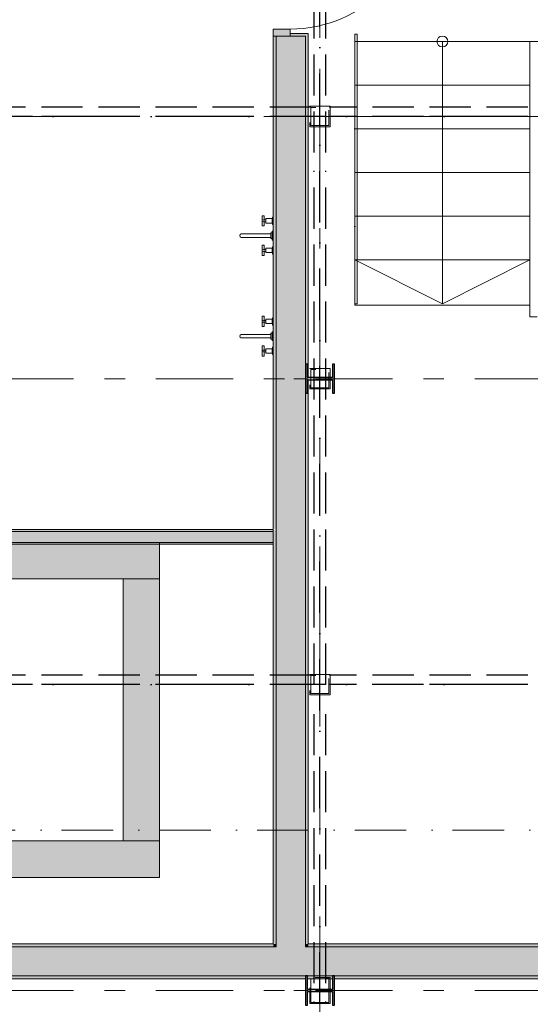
# Model space of a CAD drawing. Header units: millimetres. Extents: x -14761 to 157739, y -22400 to 107990.
# Tile 9 of 81: x 14437 to 17939, y 16805 to 23564. Entities that reach past the tile are written whole.
import ezdxf

# ---------------------------------------------------------------- set-up
doc = ezdxf.new("R2010")
doc.units = ezdxf.units.MM
doc.header["$MEASUREMENT"] = 0
for name, pattern in [('Невидимая', [391.222223, 282.222223, -109]), ('Штрих-Штриховая', [1093.611073, 529.166651, -211.666656, 141.111112, -211.666656]), ('Штрихпунктирная', [670.277762, 352.777767, -176.388884, 0, -141.111112])]:
    doc.linetypes.add(name, pattern=pattern)
for name, color, linetype in [('Интерьер - Оборудование', 7, 'Continuous'), ('Конструктив - Лестницы', 7, 'Continuous'), ('Конструктив - Ограждение нов', 7, 'Continuous'), ('Конструктив - стены бассейнов жб нов', 7, 'Continuous'), ('УЛИЦА_Б15_наклонный прогон', 7, 'Continuous'), ('УЛИЦА_Б6', 7, 'Continuous'), ('УЛИЦА_Конструктив бани', 7, 'Continuous'), ('УЛИЦА_Купель бани', 7, 'Continuous'), ('УЛИЦА_Стены бани', 7, 'Continuous'), ('УЛИЦА_Стойки стропильные', 7, 'Continuous'), ('Элемент Модели - Оси', 7, 'Continuous'), ('Элемент модели - Оси Улица Бани', 7, 'Continuous')]:
    doc.layers.add(name, color=color, linetype=linetype)

msp = doc.modelspace()

# ---------------------------------------------------------------- hatches: boundary and pattern name
at = {"layer": 'Конструктив - стены бассейнов жб нов', "linetype": 'Continuous', "lineweight": 0, "true_color": 0x000000}
for points in [[(16176.4, 20063.5), (11096.4, 20063.5), (11096.4, 20051), (16176.4, 20051)], [(11096.4, 19976), (16176.4, 19976), (16176.4, 20051), (11096.4, 20051)], [(11096.4, 19963.5), (16176.4, 19963.5), (16176.4, 19976), (11096.4, 19976)], [(15396.4, 19976), (11896.4, 19976), (11896.4, 19726), (15396.4, 19726)], [(15396.4, 17926.1), (15396.4, 19726), (15146.4, 19726), (15146.4, 17926.1)], [(11896.4, 17676.1), (15396.4, 17676.1), (15396.4, 17926.1), (11896.4, 17926.1)]]:
    msp.add_hatch(color=18, dxfattribs=at).paths.add_polyline_path(points)
at = {"layer": 'УЛИЦА_Конструктив бани', "linetype": 'Continuous', "lineweight": 0, "true_color": 0x000000}
for points in [[(16596.4, 20999.5), (16596.4, 21199.5), (16581.4, 21199.5), (16581.4, 21107.2), (16411.4, 21107.2), (16411.4, 21199.5), (16396.4, 21199.5), (16396.4, 20999.5), (16411.4, 20999.5), (16411.4, 21091.9), (16581.4, 21091.9), (16581.4, 20999.5)], [(16596.4, 16799.5), (16596.4, 16999.5), (16581.4, 16999.5), (16581.4, 16907.2), (16411.4, 16907.2), (16411.4, 16999.5), (16396.4, 16999.5), (16396.4, 16799.5), (16411.4, 16799.5), (16411.4, 16891.9), (16581.4, 16891.9), (16581.4, 16799.5)]]:
    msp.add_hatch(color=18, dxfattribs=at).paths.add_polyline_path(points)
at = {"layer": 'УЛИЦА_Стены бани', "linetype": 'Continuous', "lineweight": 0, "true_color": 0x000000}
for points in [[(16176.4, 23450), (16291.4, 23450), (16291.4, 23500), (16176.4, 23500)], [(16416.4, 23470), (16291.4, 23470), (16291.4, 23450), (16396.4, 23450), (16416.4, 23450)], [(16176.4, 20068.5), (16196.4, 20068.5), (16196.4, 23450), (16176.4, 23450)], [(16196.4, 23450), (16196.4, 17219.5), (16396.4, 17219.5), (16396.4, 23450), (16291.4, 23450)], [(16396.4, 23450), (16396.4, 21199.5), (16411.4, 21199.5), (16411.4, 21107.2), (16416.4, 21107.2), (16416.4, 23450)], [(16396.4, 17219.5), (16416.4, 17219.5), (16416.4, 21091.9), (16411.4, 21091.9), (16411.4, 20999.5), (16396.4, 20999.5)], [(16176.4, 20063.5), (16176.4, 17219.5), (16196.4, 17219.5), (16196.4, 20063.5)], [(16196.4, 17199.5), (11096.4, 17199.5), (11096.4, 16999.5), (16196.4, 16999.5)], [(16176.4, 17219.5), (11116.4, 17219.5), (11116.4, 17199.5), (16176.4, 17199.5)], [(16196.4, 17219.5), (16176.4, 17219.5), (16176.4, 17199.5), (16196.4, 17199.5)], [(16396.4, 17219.5), (16196.4, 17219.5), (16196.4, 17199.5), (16396.4, 17199.5)], [(16396.4, 17199.5), (16196.4, 17199.5), (16196.4, 16999.5), (16396.4, 16999.5)], [(16416.4, 17219.5), (16396.4, 17219.5), (16396.4, 17199.5), (16416.4, 17199.5)], [(21996.4, 17199.5), (16396.4, 17199.5), (16396.4, 16999.5), (21996.4, 16999.5)], [(21976.4, 17219.5), (16416.4, 17219.5), (16416.4, 17199.5), (21976.4, 17199.5)], [(16396.4, 16999.5), (10896.4, 16999.5), (10896.4, 16979.5), (16396.4, 16979.5)], [(16581.4, 16999.5), (16411.4, 16999.5), (16411.4, 16979.5), (16581.4, 16979.5)], [(16596.4, 16999.5), (16596.4, 16979.5), (21796.4, 16979.5), (21796.4, 16999.5)]]:
    msp.add_hatch(color=18, dxfattribs=at).paths.add_polyline_path(points)

# ---------------------------------------------------------------- linework, layer by layer
at = {"layer": 'Интерьер - Оборудование', "color": 7, "linetype": 'Continuous', "lineweight": 15}
for p, q in [((16113.6, 22189.6), (16111.7, 22187.7)), ((16113.6, 22176.6), (16111.7, 22178.5)), ((16124.6, 22189.6), (16124.6, 22176.6)), ((16167.6, 22198.1), (16167.6, 22168.1)), ((16171.1, 22165.6), (16171.1, 22200.6)), ((16113.6, 21986.6), (16111.7, 21984.7)), ((16113.6, 21973.6), (16111.7, 21975.5)), ((16124.6, 21973.6), (16124.6, 21986.6)), ((16167.6, 21965.1), (16167.6, 21995.1)), ((16171.1, 21997.6), (16171.1, 21962.6)), ((16113.6, 21499.4), (16111.7, 21497.5)), ((16124.6, 21499.4), (16124.6, 21486.4)), ((16167.6, 21507.9), (16167.6, 21477.9)), ((16171.1, 21475.4), (16171.1, 21510.4)), ((16113.6, 21486.4), (16111.7, 21488.3)), ((16113.6, 21296.4), (16111.7, 21294.5)), ((16124.6, 21283.4), (16124.6, 21296.4)), ((16167.6, 21274.9), (16167.6, 21304.9)), ((16171.1, 21307.4), (16171.1, 21272.4)), ((16113.6, 21283.4), (16111.7, 21285.3))]:
    msp.add_line(p, q, dxfattribs=at)
at = {"layer": 'Интерьер - Оборудование', "color": 7, "linetype": 'Continuous', "lineweight": 15, "flags": 128}
for points in [[(16124.6, 22168.1), (16167.6, 22168.1), (16167.6, 22165.6), (16171.1, 22165.6), (16171.1, 22158.1), (16174.6, 22158.1), (16174.6, 22208.1), (16171.1, 22208.1), (16171.1, 22200.6), (16167.6, 22200.6), (16167.6, 22198.1), (16124.6, 22198.1), (16124.6, 22189.6), (16113.6, 22189.6), (16113.6, 22218.1), (16100.6, 22218.1), (16100.6, 22148.1), (16113.6, 22148.1), (16113.6, 22176.6), (16124.6, 22176.6)], [(16167.6, 22111.6), (16167.6, 22051.6), (16174.6, 22051.6), (16174.6, 22111.6)], [(16160.6, 22101.6), (16160.6, 22061.6), (16167.6, 22061.6), (16167.6, 22101.6)], [(16124.6, 21995.1), (16167.6, 21995.1), (16167.6, 21997.6), (16171.1, 21997.6), (16171.1, 22005.1), (16174.6, 22005.1), (16174.6, 21955.1), (16171.1, 21955.1), (16171.1, 21962.6), (16167.6, 21962.6), (16167.6, 21965.1), (16124.6, 21965.1), (16124.6, 21973.6), (16113.6, 21973.6), (16113.6, 21945.1), (16100.6, 21945.1), (16100.6, 22015.1), (16113.6, 22015.1), (16113.6, 21986.6), (16124.6, 21986.6)], [(16124.6, 21477.9), (16167.6, 21477.9), (16167.6, 21475.4), (16171.1, 21475.4), (16171.1, 21467.9), (16174.6, 21467.9), (16174.6, 21517.9), (16171.1, 21517.9), (16171.1, 21510.4), (16167.6, 21510.4), (16167.6, 21507.9), (16124.6, 21507.9), (16124.6, 21499.4), (16113.6, 21499.4), (16113.6, 21527.9), (16100.6, 21527.9), (16100.6, 21457.9), (16113.6, 21457.9), (16113.6, 21486.4), (16124.6, 21486.4)], [(16160.6, 21411.4), (16160.6, 21371.4), (16167.6, 21371.4), (16167.6, 21411.4)], [(16167.6, 21421.4), (16167.6, 21361.4), (16174.6, 21361.4), (16174.6, 21421.4)], [(16124.6, 21304.9), (16167.6, 21304.9), (16167.6, 21307.4), (16171.1, 21307.4), (16171.1, 21314.9), (16174.6, 21314.9), (16174.6, 21264.9), (16171.1, 21264.9), (16171.1, 21272.4), (16167.6, 21272.4), (16167.6, 21274.9), (16124.6, 21274.9), (16124.6, 21283.4), (16113.6, 21283.4), (16113.6, 21254.9), (16100.6, 21254.9), (16100.6, 21324.9), (16113.6, 21324.9), (16113.6, 21296.4), (16124.6, 21296.4)]]:
    msp.add_lwpolyline(points, close=True, dxfattribs=at)
for points in [[(16160.6, 22069.6), (16160.6, 22093.6), (15955.6, 22093.6, 0.759247), (15955.6, 22069.6)], [(16160.6, 21379.4), (16160.6, 21403.4), (15955.6, 21403.4, 0.759247), (15955.6, 21379.4)]]:
    msp.add_lwpolyline(points, format="xyb", close=True, dxfattribs=at)
at = {"layer": 'Интерьер - Оборудование', "color": 7, "linetype": 'Continuous', "lineweight": 15}
for centre in [(16107.1, 22183.1), (16107.1, 21980.1), (16107.1, 21492.9), (16107.1, 21289.9)]:
    msp.add_circle(centre, 6.5, dxfattribs=at)
at = {"layer": 'Конструктив - Лестницы', "color": 7, "linetype": 'Continuous', "lineweight": 15}
for p, q in [((17936.4, 23414.5), (16736.4, 23414.5)), ((16736.4, 23414.5), (16736.4, 23114.5)), ((17336.4, 23414.5), (17336.4, 23114.5)), ((17936.4, 23114.5), (17936.4, 23414.5)), ((16736.4, 23114.5), (17936.4, 23114.5)), ((17936.4, 23114.5), (16736.4, 23114.5)), ((16736.4, 23114.5), (16736.4, 22814.5)), ((17336.4, 23114.5), (17336.4, 21914.5)), ((17936.4, 22814.5), (17936.4, 23114.5)), ((16736.4, 22814.5), (17936.4, 22814.5)), ((17936.4, 22814.5), (16736.4, 22814.5)), ((16736.4, 22814.5), (16736.4, 22514.5)), ((17936.4, 22514.5), (17936.4, 22814.5)), ((16736.4, 22514.5), (17936.4, 22514.5)), ((17936.4, 22514.5), (16736.4, 22514.5)), ((16736.4, 22514.5), (16736.4, 22214.5)), ((17936.4, 22214.5), (17936.4, 22514.5)), ((16736.4, 22214.5), (17936.4, 22214.5)), ((17936.4, 22214.5), (16736.4, 22214.5)), ((16736.4, 22214.5), (16736.4, 21914.5)), ((17936.4, 21914.5), (17936.4, 22214.5)), ((16736.4, 21914.5), (17936.4, 21914.5)), ((17936.4, 21914.5), (16736.4, 21914.5)), ((16736.4, 21914.5), (16736.4, 21614.5)), ((16736.4, 21914.5), (17336.4, 21614.5)), ((17336.4, 21914.5), (17336.4, 21614.5)), ((17336.4, 21614.5), (17936.4, 21914.5)), ((17936.4, 21614.5), (17936.4, 21914.5)), ((16736.4, 21614.5), (16736.4, 21604.5)), ((16736.4, 21604.5), (17936.4, 21604.5)), ((17936.4, 21604.5), (17936.4, 21614.5))]:
    msp.add_line(p, q, dxfattribs=at)
at = {"layer": 'Конструктив - Лестницы', "color": 7, "linetype": 'Continuous', "lineweight": 15, "flags": 128}
msp.add_lwpolyline([(17298.9, 23414.5, 1), (17373.9, 23414.5, 1)], format="xyb", close=True, dxfattribs=at)
at = {"layer": 'Конструктив - Ограждение нов', "color": 251, "linetype": 'Штрихпунктирная', "lineweight": 15, "true_color": 0x575757}
msp.add_line((16736.4, 21614.5), (16736.4, 23464.5), dxfattribs=at)
at = {"layer": 'Конструктив - Ограждение нов', "color": 7, "linetype": 'Continuous', "lineweight": 15}
for p, q in [((17936.4, 23414.5), (17936.4, 21574.5)), ((20043, 23414.5), (17936.4, 23414.5)), ((17936.4, 21574.5), (17936.4, 21524.5)), ((17936.4, 21524.5), (17986.4, 21524.5))]:
    msp.add_line(p, q, dxfattribs=at)
at = {"layer": 'Конструктив - Ограждение нов', "color": 251, "linetype": 'Continuous', "lineweight": 15, "true_color": 0x575757, "flags": 128}
for points in [[(16736.4, 21614.5), (16736.4, 23464.5)], [(16736.4, 23464.5), (16752.4, 23464.5)], [(16752.4, 21614.5), (16752.4, 23464.5)], [(16736.4, 21614.5), (16752.4, 21614.5)]]:
    msp.add_lwpolyline(points, dxfattribs=at)
at = {"layer": 'Конструктив - стены бассейнов жб нов', "color": 251, "linetype": 'Continuous', "lineweight": 20, "true_color": 0x575757}
for p, q in [((16176.4, 20051), (11096.4, 20051)), ((11096.4, 19976), (16176.4, 19976))]:
    msp.add_line(p, q, dxfattribs=at)
at = {"layer": 'Конструктив - стены бассейнов жб нов', "color": 251, "linetype": 'Continuous', "lineweight": 20, "true_color": 0x575757, "flags": 128}
for points in [[(16176.4, 20063.5), (11096.4, 20063.5)], [(16176.4, 20051), (16176.4, 20063.5)], [(11096.4, 19963.5), (16176.4, 19963.5)], [(15396.4, 19976), (11896.4, 19976)], [(16176.4, 19963.5), (16176.4, 19976)], [(11896.4, 19726), (15396.4, 19726)], [(15396.4, 19726), (15146.4, 19726)], [(15146.4, 19726), (15146.4, 17926.1)], [(15396.4, 17926.1), (15396.4, 19726)], [(15396.4, 17926.1), (11896.4, 17926.1)], [(15146.4, 17926.1), (15396.4, 17926.1)], [(15396.4, 17676.1), (15396.4, 17926.1)], [(11896.4, 17676.1), (15396.4, 17676.1)]]:
    msp.add_lwpolyline(points, dxfattribs=at)
at = {"layer": 'УЛИЦА_Б15_наклонный прогон', "color": 251, "linetype": 'Штрихпунктирная', "lineweight": 30, "true_color": 0x575757}
msp.add_line((16496.4, 16809.5), (16496.4, 25389.6), dxfattribs=at)
at = {"layer": 'УЛИЦА_Б15_наклонный прогон', "color": 251, "linetype": 'Невидимая', "lineweight": 30, "true_color": 0x575757}
for p, q in [((16456.4, 22651.4), (16456.4, 24921.5)), ((16536.4, 22651.4), (16536.4, 24921.5)), ((16456.4, 18999.5), (16456.4, 22526.1)), ((16536.4, 18999.5), (16536.4, 22526.1)), ((16456.4, 16949.3), (16456.4, 18874.2)), ((16536.4, 16949.3), (16536.4, 18874.2)), ((16456.4, 16809.5), (16456.4, 16824)), ((16536.4, 16809.5), (16456.4, 16809.5)), ((16536.4, 16809.5), (16536.4, 16824))]:
    msp.add_line(p, q, dxfattribs=at)
at = {"layer": 'УЛИЦА_Б6', "color": 251, "linetype": 'Невидимая', "lineweight": 30, "true_color": 0x575757}
for p, q in [((16433.9, 22963.6), (10858.9, 22963.6)), ((16433.9, 22963.6), (10858.9, 22963.6)), ((21833.9, 22963.6), (16558.9, 22963.6)), ((21833.9, 22963.6), (16558.9, 22963.6)), ((16433.9, 22899.6), (10858.9, 22899.6)), ((16433.9, 22899.6), (10858.9, 22899.6)), ((21833.9, 22899.6), (16558.9, 22899.6)), ((21833.9, 22899.6), (16558.9, 22899.6)), ((16433.9, 19063.5), (10858.9, 19063.5)), ((16433.9, 19063.5), (10858.9, 19063.5)), ((21833.9, 19063.5), (16558.9, 19063.5)), ((21833.9, 19063.5), (16558.9, 19063.5)), ((16433.9, 18999.5), (10858.9, 18999.5)), ((16433.9, 18999.5), (10858.9, 18999.5)), ((21833.9, 18999.5), (16558.9, 18999.5)), ((21833.9, 18999.5), (16558.9, 18999.5))]:
    msp.add_line(p, q, dxfattribs=at)
at = {"layer": 'УЛИЦА_Б6', "color": 251, "linetype": 'Штрихпунктирная', "lineweight": 30, "true_color": 0x575757}
for p, q in [((32626.4, 22899.6), (-9533.8, 22899.6)), ((32626.4, 22899.6), (-9533.8, 22899.6)), ((32626.4, 18999.5), (-9533.8, 18999.5)), ((32626.4, 18999.5), (-9533.8, 18999.5))]:
    msp.add_line(p, q, dxfattribs=at)
at = {"layer": 'УЛИЦА_Конструктив бани', "color": 251, "linetype": 'Continuous', "lineweight": 5, "true_color": 0x575757}
for p, q in [((16496.4, 21179.5), (16496.4, 21279.5)), ((16416.4, 21099.5), (16316.4, 21099.5)), ((16576.4, 21099.5), (16676.4, 21099.5)), ((16496.4, 21019.5), (16496.4, 20919.5)), ((16496.4, 16979.5), (16496.4, 17079.5)), ((16416.4, 16899.5), (16316.4, 16899.5)), ((16576.4, 16899.5), (16676.4, 16899.5)), ((16496.4, 16819.5), (16496.4, 16719.5))]:
    msp.add_line(p, q, dxfattribs=at)
at = {"layer": 'УЛИЦА_Конструктив бани', "color": 251, "linetype": 'Continuous', "lineweight": 30, "true_color": 0x575757, "flags": 128}
for points in [[(16596.4, 20999.5), (16596.4, 21199.5), (16581.4, 21199.5), (16581.4, 21107.2), (16411.4, 21107.2), (16411.4, 21199.5), (16396.4, 21199.5), (16396.4, 20999.5), (16411.4, 20999.5), (16411.4, 21091.9), (16581.4, 21091.9), (16581.4, 20999.5)], [(16596.4, 16799.5), (16596.4, 16999.5), (16581.4, 16999.5), (16581.4, 16907.2), (16411.4, 16907.2), (16411.4, 16999.5), (16396.4, 16999.5), (16396.4, 16799.5), (16411.4, 16799.5), (16411.4, 16891.9), (16581.4, 16891.9), (16581.4, 16799.5)]]:
    msp.add_lwpolyline(points, close=True, dxfattribs=at)
at = {"layer": 'УЛИЦА_Конструктив бани', "color": 251, "linetype": 'Continuous', "lineweight": 5, "true_color": 0x575757}
for p in [(16496.4, 21099.5), (16496.4, 16899.5)]:
    msp.add_point(p, dxfattribs=at)
at = {"layer": 'УЛИЦА_Купель бани', "color": 7, "linetype": 'Continuous', "lineweight": 15, "flags": 128}
msp.add_lwpolyline([(11896.4, 19976), (11896.4, 17676.1), (15396.4, 17676.1), (15396.4, 19976)], close=True, dxfattribs=at)
at = {"layer": 'УЛИЦА_Стены бани', "color": 251, "linetype": 'Continuous', "lineweight": 5, "true_color": 0x575757}
for p, q in [((16176.4, 23450), (16176.4, 23500)), ((16176.4, 23500), (16291.4, 23500)), ((16291.4, 23500), (16291.4, 23450)), ((16291.4, 23450), (16176.4, 23450))]:
    msp.add_line(p, q, dxfattribs=at)
at = {"layer": 'УЛИЦА_Стены бани', "color": 251, "linetype": 'Continuous', "lineweight": 20, "true_color": 0x575757}
for p, q in [((16291.4, 23470), (16416.4, 23470)), ((16291.4, 23450), (16291.4, 23470)), ((16291.4, 23470), (16416.4, 23470)), ((16416.4, 23450), (16416.4, 23470)), ((16416.4, 23450), (16416.4, 23470)), ((16176.4, 23450), (16196.4, 23450)), ((16176.4, 23450), (16196.4, 23450)), ((16176.4, 23450), (16196.4, 23450)), ((16196.4, 23450), (16196.4, 20068.5)), ((16196.4, 23450), (16291.4, 23450)), ((16196.4, 23450), (16291.4, 23450)), ((16196.4, 23450), (16291.4, 23450)), ((16396.4, 23450), (16291.4, 23450)), ((16396.4, 21199.5), (16396.4, 23450)), ((16396.4, 17219.5), (16396.4, 20999.5)), ((16196.4, 20063.5), (16196.4, 20068.5)), ((16196.4, 20063.5), (16196.4, 17219.5)), ((16196.4, 17199.5), (11096.4, 17199.5)), ((16196.4, 17219.5), (16196.4, 17199.5)), ((16196.4, 17219.5), (16196.4, 17199.5)), ((16396.4, 17199.5), (16396.4, 17219.5)), ((16396.4, 17199.5), (16396.4, 17219.5)), ((21996.4, 17199.5), (16396.4, 17199.5)), ((11096.4, 16999.5), (16196.4, 16999.5)), ((16196.4, 16999.5), (16396.4, 16999.5)), ((16411.4, 16999.5), (16581.4, 16999.5)), ((16596.4, 16999.5), (21796.4, 16999.5))]:
    msp.add_line(p, q, dxfattribs=at)
at = {"layer": 'УЛИЦА_Стены бани', "color": 251, "linetype": 'Continuous', "lineweight": 20, "true_color": 0x575757, "flags": 128}
for points in [[(16176.4, 23450), (16176.4, 20068.5)], [(16416.4, 21107.2), (16416.4, 23450)], [(16416.4, 17219.5), (16416.4, 21091.9)], [(16176.4, 20063.5), (16176.4, 17219.5)], [(16176.4, 17219.5), (11116.4, 17219.5)], [(21976.4, 17219.5), (16416.4, 17219.5)], [(10896.4, 16979.5), (16396.4, 16979.5)], [(16411.4, 16979.5), (16581.4, 16979.5)], [(16596.4, 16979.5), (21796.4, 16979.5)]]:
    msp.add_lwpolyline(points, dxfattribs=at)
at = {"layer": 'УЛИЦА_Стены бани', "color": 251, "linetype": 'Continuous', "lineweight": 5, "true_color": 0x575757}
msp.add_arc((16291.4, 24400), 900, 270, 0, dxfattribs=at)
at = {"layer": 'УЛИЦА_Стойки стропильные', "color": 251, "linetype": 'Невидимая', "lineweight": 20, "true_color": 0x575757, "flags": 128}
for points in [[(16566.4, 22829.6), (16566.4, 22969.6), (16426.4, 22969.6), (16426.4, 22829.6)], [(16558.4, 22837.6), (16434.4, 22837.6), (16434.4, 22961.6), (16558.4, 22961.6)], [(16566.4, 21029.5), (16566.4, 21169.5), (16426.4, 21169.5), (16426.4, 21029.5)], [(16558.4, 21037.5), (16434.4, 21037.5), (16434.4, 21161.5), (16558.4, 21161.5)], [(16566.4, 18929.5), (16566.4, 19069.5), (16426.4, 19069.5), (16426.4, 18929.5)], [(16558.4, 18937.5), (16434.4, 18937.5), (16434.4, 19061.5), (16558.4, 19061.5)], [(16566.4, 16809.5), (16566.4, 16989.5), (16426.4, 16989.5), (16426.4, 16809.5)], [(16558.4, 16817.5), (16434.4, 16817.5), (16434.4, 16981.5), (16558.4, 16981.5)]]:
    msp.add_lwpolyline(points, close=True, dxfattribs=at)
at = {"layer": 'Элемент Модели - Оси', "color": 7, "linetype": 'Штрихпунктирная', "lineweight": 15}
msp.add_line((-12760.6, 18000), (155650, 18000), dxfattribs=at)
at = {"layer": 'Элемент модели - Оси Улица Бани', "color": 7, "linetype": 'Штрих-Штриховая', "lineweight": 15}
for p, q in [((16496.4, 15783.8), (16496.4, 25277.6)), ((29024, 22899.6), (-5171, 22899.6)), ((29024, 21099.6), (-5171, 21099.6)), ((29024, 16899.6), (-5171, 16899.6))]:
    msp.add_line(p, q, dxfattribs=at)

doc.saveas('drawing.dxf')
